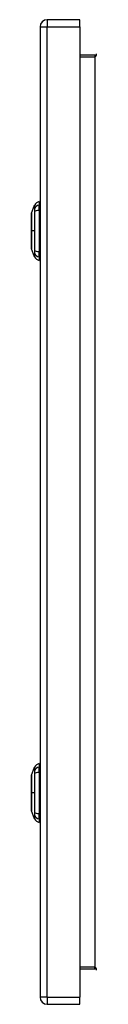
# Model space of a CAD drawing. Header units: inches. Extents: x 9.2 to 84.3, y 6 to 56.3.
# Tile 6 of 7: x 60.1 to 61.5, y 21.6 to 41.4. Entities that reach past the tile are written whole.
import ezdxf

# ---------------------------------------------------------------- set-up
doc = ezdxf.new("R2010")
doc.units = ezdxf.units.IN
doc.header["$MEASUREMENT"] = 0
doc.layers.add('Visible Edges(ANSI)', color=7, linetype='Continuous', lineweight=25)
doc.layers.add('Visible Tangent Edges(ANSI)', color=7, linetype='Continuous', lineweight=25)

msp = doc.modelspace()

# ---------------------------------------------------------------- linework, layer by layer
at = {"layer": 'Visible Edges(ANSI)'}
for p, q in [((61.119, 41.406), (60.465, 41.406)), ((61.119, 41.26), (61.119, 41.406)), ((60.319, 41.26), (60.319, 21.749)), ((61.119, 41.26), (61.119, 21.749)), ((61.423, 40.691), (61.119, 40.691)), ((60.149, 37.512), (60.211, 37.672)), ((60.303, 37.746), (60.303, 37.678)), ((60.303, 37.567), (60.303, 37.678)), ((60.303, 37.567), (60.303, 36.744)), ((60.211, 36.639), (60.149, 36.799)), ((60.303, 36.633), (60.303, 36.744)), ((60.303, 36.633), (60.303, 36.565)), ((60.149, 26.209), (60.211, 26.369)), ((60.303, 26.443), (60.303, 26.375)), ((60.303, 26.264), (60.303, 26.375)), ((60.303, 26.264), (60.303, 25.441)), ((60.211, 25.336), (60.149, 25.496)), ((60.303, 25.33), (60.303, 25.441)), ((60.303, 25.33), (60.303, 25.262)), ((61.119, 22.317), (61.423, 22.317)), ((60.465, 21.603), (61.119, 21.603)), ((61.119, 21.603), (61.119, 21.749))]:
    msp.add_line(p, q, dxfattribs=at)
at = {"layer": 'Visible Edges(ANSI)', "flags": 128}
for points in [[(60.149, 37.511), (60.149, 37.51), (60.149, 37.509), (60.149, 37.507), (60.149, 37.504), (60.149, 37.5), (60.149, 37.495), (60.149, 37.49), (60.149, 37.484), (60.149, 37.477), (60.149, 37.469), (60.148, 37.46), (60.148, 37.451), (60.148, 37.441), (60.148, 37.43), (60.148, 37.419), (60.148, 37.407), (60.148, 37.394), (60.148, 37.381), (60.148, 37.367), (60.148, 37.353), (60.148, 37.338), (60.149, 37.323), (60.149, 37.308), (60.149, 37.292), (60.149, 37.275), (60.149, 37.259), (60.149, 37.242), (60.149, 37.225), (60.149, 37.208), (60.149, 37.191), (60.149, 37.173), (60.149, 37.156), (60.149, 37.139), (60.149, 37.121), (60.149, 37.104), (60.149, 37.087), (60.149, 37.069), (60.149, 37.053), (60.149, 37.036), (60.149, 37.02), (60.149, 37.004), (60.149, 36.988), (60.148, 36.973), (60.148, 36.958), (60.148, 36.944), (60.148, 36.93), (60.148, 36.917), (60.148, 36.904), (60.148, 36.892), (60.148, 36.881), (60.148, 36.87), (60.148, 36.86), (60.148, 36.851), (60.149, 36.842), (60.149, 36.835), (60.149, 36.828), (60.149, 36.821), (60.149, 36.816), (60.149, 36.811), (60.149, 36.807), (60.149, 36.804), (60.149, 36.802), (60.149, 36.801), (60.149, 36.801)], [(60.149, 26.208), (60.149, 26.207), (60.149, 26.206), (60.149, 26.204), (60.149, 26.201), (60.149, 26.197), (60.149, 26.192), (60.149, 26.187), (60.149, 26.181), (60.149, 26.174), (60.149, 26.166), (60.148, 26.157), (60.148, 26.148), (60.148, 26.138), (60.148, 26.127), (60.148, 26.116), (60.148, 26.104), (60.148, 26.091), (60.148, 26.078), (60.148, 26.064), (60.148, 26.05), (60.148, 26.035), (60.149, 26.02), (60.149, 26.005), (60.149, 25.989), (60.149, 25.972), (60.149, 25.956), (60.149, 25.939), (60.149, 25.922), (60.149, 25.905), (60.149, 25.888), (60.149, 25.87), (60.149, 25.853), (60.149, 25.836), (60.149, 25.818), (60.149, 25.801), (60.149, 25.784), (60.149, 25.766), (60.149, 25.75), (60.149, 25.733), (60.149, 25.717), (60.149, 25.701), (60.149, 25.685), (60.148, 25.67), (60.148, 25.655), (60.148, 25.641), (60.148, 25.627), (60.148, 25.614), (60.148, 25.601), (60.148, 25.589), (60.148, 25.578), (60.148, 25.567), (60.148, 25.557), (60.148, 25.548), (60.149, 25.539), (60.149, 25.532), (60.149, 25.525), (60.149, 25.518), (60.149, 25.513), (60.149, 25.508), (60.149, 25.504), (60.149, 25.501), (60.149, 25.499), (60.149, 25.498), (60.149, 25.498)]]:
    msp.add_lwpolyline(points, dxfattribs=at)
at = {"layer": 'Visible Edges(ANSI)'}
for centre, radius, start, end in [((60.465, 41.26), 0.146, 90, 180), ((61.423, 40.722), 0.031, 270, 0), ((60.321, 37.629), 0.118, 98.6009, 158.7495), ((60.296, 37.687), 0.0394, 53.1301, 78.463), ((60.154, 37.511), 0.00492, 158.7495, 179.7912), ((60.154, 36.801), 0.00492, 180.2088, 201.2505), ((60.321, 36.682), 0.118, 201.2505, 261.3991), ((60.296, 36.624), 0.0394, 281.537, 306.8699), ((60.321, 26.326), 0.118, 98.6009, 158.7495), ((60.296, 26.384), 0.0394, 53.1301, 78.463), ((60.154, 26.208), 0.00492, 158.7495, 179.7912), ((60.154, 25.498), 0.00492, 180.2088, 201.2505), ((60.321, 25.379), 0.118, 201.2505, 261.3991), ((60.296, 25.321), 0.0394, 281.537, 306.8699), ((61.423, 22.286), 0.031, 0, 90), ((60.465, 21.749), 0.146, 180, 270)]:
    msp.add_arc(centre, radius, start, end, dxfattribs=at)
at = {"layer": 'Visible Tangent Edges(ANSI)'}
for p, q in [((60.465, 41.406), (60.465, 41.26)), ((60.319, 41.26), (60.465, 41.26)), ((60.465, 21.749), (60.465, 41.26)), ((60.465, 41.26), (61.119, 41.26)), ((61.119, 40.66), (61.423, 40.66)), ((61.423, 40.691), (61.423, 40.66)), ((61.423, 40.66), (61.423, 22.348)), ((60.149, 37.156), (60.149, 37.156)), ((60.211, 37.156), (60.149, 37.156)), ((60.149, 25.853), (60.149, 25.853)), ((60.211, 25.853), (60.149, 25.853)), ((61.423, 22.348), (61.119, 22.348)), ((61.423, 22.317), (61.423, 22.348)), ((60.465, 21.749), (60.319, 21.749)), ((60.465, 21.749), (60.465, 21.603)), ((60.465, 21.749), (61.119, 21.749))]:
    msp.add_line(p, q, dxfattribs=at)
at = {"layer": 'Visible Tangent Edges(ANSI)', "flags": 128}
for points in [[(60.211, 37.672), (60.211, 37.672), (60.211, 37.672), (60.211, 37.671), (60.211, 37.67), (60.211, 37.669), (60.211, 37.667), (60.211, 37.666), (60.211, 37.664), (60.211, 37.661), (60.211, 37.659), (60.211, 37.656), (60.21, 37.653), (60.21, 37.65), (60.21, 37.646), (60.21, 37.642), (60.21, 37.638), (60.21, 37.634), (60.21, 37.629), (60.21, 37.625), (60.21, 37.62), (60.21, 37.615), (60.21, 37.609), (60.21, 37.604), (60.21, 37.596)], [(60.149, 37.43), (60.149, 37.437), (60.149, 37.443), (60.149, 37.449), (60.149, 37.455), (60.149, 37.46), (60.149, 37.465), (60.149, 37.47), (60.149, 37.475), (60.149, 37.479), (60.149, 37.484), (60.149, 37.488), (60.149, 37.491), (60.149, 37.495), (60.149, 37.498), (60.149, 37.5), (60.149, 37.503), (60.149, 37.505), (60.149, 37.507), (60.149, 37.509), (60.149, 37.51), (60.149, 37.511), (60.149, 37.512), (60.149, 37.512), (60.149, 37.512)], [(60.149, 37.383), (60.149, 37.385), (60.149, 37.387), (60.149, 37.39), (60.149, 37.392), (60.149, 37.394), (60.149, 37.396), (60.149, 37.398), (60.149, 37.4), (60.149, 37.402), (60.149, 37.404), (60.149, 37.406), (60.149, 37.408), (60.149, 37.41), (60.149, 37.412), (60.149, 37.414), (60.149, 37.416), (60.149, 37.417), (60.149, 37.419), (60.149, 37.421), (60.149, 37.423), (60.149, 37.425), (60.149, 37.427), (60.149, 37.428), (60.149, 37.43)], [(60.21, 37.596), (60.21, 37.595), (60.21, 37.594), (60.21, 37.593), (60.21, 37.593), (60.21, 37.592), (60.21, 37.591), (60.21, 37.59), (60.21, 37.59), (60.21, 37.589), (60.21, 37.588), (60.21, 37.587), (60.21, 37.586), (60.21, 37.585), (60.21, 37.584), (60.21, 37.584), (60.21, 37.583), (60.21, 37.582), (60.21, 37.581), (60.21, 37.58), (60.21, 37.579), (60.21, 37.578), (60.21, 37.577), (60.21, 37.575), (60.21, 37.574)], [(60.21, 37.574), (60.21, 37.573), (60.21, 37.572), (60.21, 37.571), (60.21, 37.57), (60.21, 37.569), (60.21, 37.568), (60.21, 37.566), (60.21, 37.565), (60.21, 37.564), (60.21, 37.563), (60.21, 37.562), (60.21, 37.56), (60.21, 37.559), (60.21, 37.558), (60.21, 37.556), (60.21, 37.555), (60.21, 37.554), (60.21, 37.552), (60.21, 37.551), (60.21, 37.55), (60.21, 37.548), (60.21, 37.547), (60.21, 37.546), (60.21, 37.544)], [(60.21, 37.544), (60.21, 37.526), (60.21, 37.511), (60.21, 37.495), (60.21, 37.48), (60.21, 37.464), (60.21, 37.448), (60.21, 37.432), (60.21, 37.417), (60.21, 37.401), (60.21, 37.385), (60.21, 37.368), (60.21, 37.352), (60.211, 37.336), (60.211, 37.32), (60.211, 37.304), (60.211, 37.287), (60.211, 37.271), (60.211, 37.254), (60.211, 37.238), (60.211, 37.222), (60.211, 37.205), (60.211, 37.189), (60.211, 37.172), (60.211, 37.156)], [(60.149, 37.156), (60.149, 37.166), (60.149, 37.176), (60.149, 37.186), (60.149, 37.197), (60.149, 37.207), (60.149, 37.217), (60.149, 37.227), (60.149, 37.237), (60.149, 37.247), (60.149, 37.257), (60.149, 37.267), (60.149, 37.277), (60.149, 37.286), (60.149, 37.296), (60.149, 37.305), (60.149, 37.314), (60.149, 37.324), (60.149, 37.333), (60.149, 37.341), (60.149, 37.35), (60.149, 37.359), (60.149, 37.367), (60.149, 37.375), (60.149, 37.383)], [(60.149, 36.928), (60.149, 36.936), (60.149, 36.944), (60.149, 36.953), (60.149, 36.961), (60.149, 36.97), (60.149, 36.979), (60.149, 36.988), (60.149, 36.997), (60.149, 37.006), (60.149, 37.016), (60.149, 37.025), (60.149, 37.035), (60.149, 37.044), (60.149, 37.054), (60.149, 37.064), (60.149, 37.074), (60.149, 37.084), (60.149, 37.094), (60.149, 37.104), (60.149, 37.115), (60.149, 37.125), (60.149, 37.135), (60.149, 37.145), (60.149, 37.156)], [(60.211, 37.156), (60.211, 37.139), (60.211, 37.123), (60.211, 37.106), (60.211, 37.09), (60.211, 37.073), (60.211, 37.057), (60.211, 37.04), (60.211, 37.024), (60.211, 37.008), (60.211, 36.991), (60.211, 36.975), (60.21, 36.959), (60.21, 36.943), (60.21, 36.927), (60.21, 36.911), (60.21, 36.895), (60.21, 36.879), (60.21, 36.863), (60.21, 36.847), (60.21, 36.832), (60.21, 36.816), (60.21, 36.801), (60.21, 36.785), (60.21, 36.767)], [(60.149, 36.881), (60.149, 36.883), (60.149, 36.885), (60.149, 36.886), (60.149, 36.888), (60.149, 36.89), (60.149, 36.892), (60.149, 36.894), (60.149, 36.896), (60.149, 36.898), (60.149, 36.9), (60.149, 36.901), (60.149, 36.903), (60.149, 36.905), (60.149, 36.907), (60.149, 36.909), (60.149, 36.911), (60.149, 36.913), (60.149, 36.915), (60.149, 36.918), (60.149, 36.92), (60.149, 36.922), (60.149, 36.924), (60.149, 36.926), (60.149, 36.928)], [(60.149, 36.799), (60.149, 36.799), (60.149, 36.799), (60.149, 36.8), (60.149, 36.801), (60.149, 36.802), (60.149, 36.804), (60.149, 36.806), (60.149, 36.808), (60.149, 36.811), (60.149, 36.814), (60.149, 36.817), (60.149, 36.82), (60.149, 36.824), (60.149, 36.828), (60.149, 36.832), (60.149, 36.836), (60.149, 36.841), (60.149, 36.846), (60.149, 36.851), (60.149, 36.857), (60.149, 36.862), (60.149, 36.868), (60.149, 36.875), (60.149, 36.881)], [(60.21, 36.767), (60.21, 36.764), (60.21, 36.762), (60.21, 36.759), (60.21, 36.756), (60.21, 36.754), (60.21, 36.751), (60.21, 36.749), (60.21, 36.746), (60.21, 36.744), (60.21, 36.741), (60.21, 36.739), (60.21, 36.737), (60.21, 36.735), (60.21, 36.733), (60.21, 36.731), (60.21, 36.729), (60.21, 36.727), (60.21, 36.725), (60.21, 36.723), (60.21, 36.722), (60.21, 36.72), (60.21, 36.718), (60.21, 36.717), (60.21, 36.716)], [(60.21, 36.716), (60.21, 36.707), (60.21, 36.702), (60.21, 36.697), (60.21, 36.691), (60.21, 36.686), (60.21, 36.682), (60.21, 36.677), (60.21, 36.673), (60.21, 36.669), (60.21, 36.665), (60.21, 36.662), (60.21, 36.658), (60.211, 36.655), (60.211, 36.653), (60.211, 36.65), (60.211, 36.648), (60.211, 36.646), (60.211, 36.644), (60.211, 36.642), (60.211, 36.641), (60.211, 36.64), (60.211, 36.64), (60.211, 36.639), (60.211, 36.639)], [(60.211, 26.369), (60.211, 26.369), (60.211, 26.369), (60.211, 26.368), (60.211, 26.367), (60.211, 26.366), (60.211, 26.364), (60.211, 26.363), (60.211, 26.361), (60.211, 26.358), (60.211, 26.356), (60.211, 26.353), (60.21, 26.35), (60.21, 26.347), (60.21, 26.343), (60.21, 26.339), (60.21, 26.335), (60.21, 26.331), (60.21, 26.326), (60.21, 26.322), (60.21, 26.317), (60.21, 26.312), (60.21, 26.306), (60.21, 26.301), (60.21, 26.293)], [(60.149, 26.127), (60.149, 26.134), (60.149, 26.14), (60.149, 26.146), (60.149, 26.152), (60.149, 26.157), (60.149, 26.162), (60.149, 26.167), (60.149, 26.172), (60.149, 26.176), (60.149, 26.181), (60.149, 26.185), (60.149, 26.188), (60.149, 26.192), (60.149, 26.195), (60.149, 26.197), (60.149, 26.2), (60.149, 26.202), (60.149, 26.204), (60.149, 26.206), (60.149, 26.207), (60.149, 26.208), (60.149, 26.209), (60.149, 26.209), (60.149, 26.209)], [(60.21, 26.293), (60.21, 26.292), (60.21, 26.291), (60.21, 26.29), (60.21, 26.29), (60.21, 26.289), (60.21, 26.288), (60.21, 26.287), (60.21, 26.287), (60.21, 26.286), (60.21, 26.285), (60.21, 26.284), (60.21, 26.283), (60.21, 26.282), (60.21, 26.281), (60.21, 26.281), (60.21, 26.28), (60.21, 26.279), (60.21, 26.278), (60.21, 26.277), (60.21, 26.276), (60.21, 26.275), (60.21, 26.274), (60.21, 26.272), (60.21, 26.271)], [(60.21, 26.271), (60.21, 26.27), (60.21, 26.269), (60.21, 26.268), (60.21, 26.267), (60.21, 26.266), (60.21, 26.265), (60.21, 26.263), (60.21, 26.262), (60.21, 26.261), (60.21, 26.26), (60.21, 26.259), (60.21, 26.257), (60.21, 26.256), (60.21, 26.255), (60.21, 26.253), (60.21, 26.252), (60.21, 26.251), (60.21, 26.249), (60.21, 26.248), (60.21, 26.247), (60.21, 26.245), (60.21, 26.244), (60.21, 26.243), (60.21, 26.241)], [(60.21, 26.241), (60.21, 26.223), (60.21, 26.208), (60.21, 26.192), (60.21, 26.177), (60.21, 26.161), (60.21, 26.145), (60.21, 26.129), (60.21, 26.114), (60.21, 26.098), (60.21, 26.082), (60.21, 26.065), (60.21, 26.049), (60.211, 26.033), (60.211, 26.017), (60.211, 26.001), (60.211, 25.984), (60.211, 25.968), (60.211, 25.951), (60.211, 25.935), (60.211, 25.919), (60.211, 25.902), (60.211, 25.886), (60.211, 25.869), (60.211, 25.853)], [(60.149, 26.08), (60.149, 26.082), (60.149, 26.084), (60.149, 26.087), (60.149, 26.089), (60.149, 26.091), (60.149, 26.093), (60.149, 26.095), (60.149, 26.097), (60.149, 26.099), (60.149, 26.101), (60.149, 26.103), (60.149, 26.105), (60.149, 26.107), (60.149, 26.109), (60.149, 26.111), (60.149, 26.113), (60.149, 26.114), (60.149, 26.116), (60.149, 26.118), (60.149, 26.12), (60.149, 26.122), (60.149, 26.124), (60.149, 26.125), (60.149, 26.127)], [(60.149, 25.853), (60.149, 25.863), (60.149, 25.873), (60.149, 25.883), (60.149, 25.894), (60.149, 25.904), (60.149, 25.914), (60.149, 25.924), (60.149, 25.934), (60.149, 25.944), (60.149, 25.954), (60.149, 25.964), (60.149, 25.974), (60.149, 25.983), (60.149, 25.993), (60.149, 26.002), (60.149, 26.011), (60.149, 26.021), (60.149, 26.03), (60.149, 26.038), (60.149, 26.047), (60.149, 26.056), (60.149, 26.064), (60.149, 26.072), (60.149, 26.08)], [(60.149, 25.625), (60.149, 25.633), (60.149, 25.641), (60.149, 25.65), (60.149, 25.658), (60.149, 25.667), (60.149, 25.676), (60.149, 25.685), (60.149, 25.694), (60.149, 25.703), (60.149, 25.713), (60.149, 25.722), (60.149, 25.732), (60.149, 25.741), (60.149, 25.751), (60.149, 25.761), (60.149, 25.771), (60.149, 25.781), (60.149, 25.791), (60.149, 25.801), (60.149, 25.812), (60.149, 25.822), (60.149, 25.832), (60.149, 25.842), (60.149, 25.853)], [(60.211, 25.853), (60.211, 25.836), (60.211, 25.82), (60.211, 25.803), (60.211, 25.787), (60.211, 25.77), (60.211, 25.754), (60.211, 25.737), (60.211, 25.721), (60.211, 25.705), (60.211, 25.688), (60.211, 25.672), (60.21, 25.656), (60.21, 25.64), (60.21, 25.624), (60.21, 25.608), (60.21, 25.592), (60.21, 25.576), (60.21, 25.56), (60.21, 25.544), (60.21, 25.529), (60.21, 25.513), (60.21, 25.498), (60.21, 25.482), (60.21, 25.464)], [(60.149, 25.578), (60.149, 25.58), (60.149, 25.582), (60.149, 25.583), (60.149, 25.585), (60.149, 25.587), (60.149, 25.589), (60.149, 25.591), (60.149, 25.593), (60.149, 25.595), (60.149, 25.597), (60.149, 25.598), (60.149, 25.6), (60.149, 25.602), (60.149, 25.604), (60.149, 25.606), (60.149, 25.608), (60.149, 25.61), (60.149, 25.612), (60.149, 25.615), (60.149, 25.617), (60.149, 25.619), (60.149, 25.621), (60.149, 25.623), (60.149, 25.625)], [(60.149, 25.496), (60.149, 25.496), (60.149, 25.496), (60.149, 25.497), (60.149, 25.498), (60.149, 25.499), (60.149, 25.501), (60.149, 25.503), (60.149, 25.505), (60.149, 25.508), (60.149, 25.511), (60.149, 25.514), (60.149, 25.517), (60.149, 25.521), (60.149, 25.525), (60.149, 25.529), (60.149, 25.533), (60.149, 25.538), (60.149, 25.543), (60.149, 25.548), (60.149, 25.554), (60.149, 25.559), (60.149, 25.565), (60.149, 25.572), (60.149, 25.578)], [(60.21, 25.464), (60.21, 25.461), (60.21, 25.459), (60.21, 25.456), (60.21, 25.453), (60.21, 25.451), (60.21, 25.448), (60.21, 25.446), (60.21, 25.443), (60.21, 25.441), (60.21, 25.438), (60.21, 25.436), (60.21, 25.434), (60.21, 25.432), (60.21, 25.43), (60.21, 25.428), (60.21, 25.426), (60.21, 25.424), (60.21, 25.422), (60.21, 25.42), (60.21, 25.419), (60.21, 25.417), (60.21, 25.415), (60.21, 25.414), (60.21, 25.413)], [(60.21, 25.413), (60.21, 25.404), (60.21, 25.399), (60.21, 25.394), (60.21, 25.388), (60.21, 25.383), (60.21, 25.379), (60.21, 25.374), (60.21, 25.37), (60.21, 25.366), (60.21, 25.362), (60.21, 25.359), (60.21, 25.355), (60.211, 25.352), (60.211, 25.35), (60.211, 25.347), (60.211, 25.345), (60.211, 25.343), (60.211, 25.341), (60.211, 25.339), (60.211, 25.338), (60.211, 25.337), (60.211, 25.337), (60.211, 25.336), (60.211, 25.336)]]:
    msp.add_lwpolyline(points, dxfattribs=at)
at = {"layer": 'Visible Tangent Edges(ANSI)'}
for centre, major_axis, ratio, start_param, end_param in [((61.423, 40.722), (0, -0.062), 0.5, 0, 1.570796), ((60.323, 37.568), (-0.117, -0.016), 0.948273, 4.754759, 5.892029), ((60.323, 37.53), (-0.118, 0.005), 0.314585, 4.896593, 6.033863), ((60.323, 36.781), (-0.118, -0.005), 0.314585, 0.249322, 1.386592), ((60.323, 36.743), (-0.117, 0.016), 0.948273, 0.391156, 1.528426), ((60.323, 26.265), (-0.117, -0.016), 0.948273, 4.754759, 5.892029), ((60.323, 26.227), (-0.118, 0.005), 0.314585, 4.896593, 6.033863), ((60.323, 25.478), (-0.118, -0.005), 0.314585, 0.249322, 1.386592), ((60.323, 25.44), (-0.117, 0.016), 0.948273, 0.391156, 1.528426), ((61.423, 22.286), (0, 0.062), 0.5, 4.712389, 6.283185)]:
    msp.add_ellipse(centre, major_axis=major_axis, ratio=ratio, start_param=start_param, end_param=end_param, dxfattribs=at)

doc.saveas('drawing.dxf')
